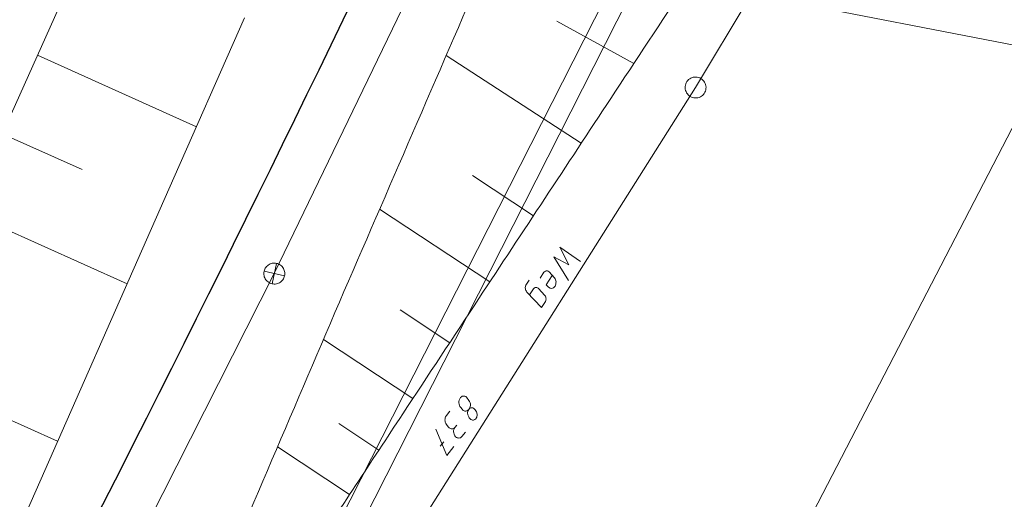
# Model space of a CAD drawing. Header units: metres. Extents: x 3425540 to 3446143, y 5432760 to 5444637.
# Tile 38 of 256: x 3435530 to 3435601, y 5438405 to 5438440. Entities that reach past the tile are written whole.
import ezdxf

# ---------------------------------------------------------------- set-up
doc = ezdxf.new("R2010")
doc.units = ezdxf.units.M
for name, color, linetype, lineweight in [('B_Bestand', 9, 'Continuous', 18), ('B_Böschung', 9, 'Continuous', 18), ('B_Flurgrenzen', 9, 'Continuous', 18), ('B_Gleisachse', 9, 'Continuous', 25), ('Bestand Kabeltröge', 9, 'Continuous', 18)]:
    doc.layers.add(name, color=color, linetype=linetype, lineweight=lineweight)

msp = doc.modelspace()

# ---------------------------------------------------------------- linework, layer by layer
at = {"layer": 'B_Bestand'}
for p, q in [((3435548.241, 5438421.62), (3435562.071, 5438450.286)), ((3435548.402, 5438422.352), (3435548.079, 5438420.887)), ((3435533.8, 5438393.181), (3435548.241, 5438421.62)), ((3435547.508, 5438421.782), (3435548.973, 5438421.458))]:
    msp.add_line(p, q, dxfattribs=at)
for points in [[(3435570.181, 5438422.477), (3435568.707, 5438423.513), (3435569.337, 5438422.257), (3435568.274, 5438422.831), (3435569.324, 5438421.125)], [(3435548.079, 5438420.887), (3435548.156, 5438420.875), (3435548.234, 5438420.87), (3435548.313, 5438420.873), (3435548.39, 5438420.885), (3435548.466, 5438420.905), (3435548.54, 5438420.932), (3435548.61, 5438420.967), (3435548.676, 5438421.01), (3435548.738, 5438421.059), (3435548.794, 5438421.114), (3435548.843, 5438421.174), (3435548.887, 5438421.24), (3435548.923, 5438421.309), (3435548.952, 5438421.382), (3435548.973, 5438421.458), (3435548.986, 5438421.536), (3435548.99, 5438421.614), (3435548.987, 5438421.692), (3435548.975, 5438421.77), (3435548.956, 5438421.846), (3435548.928, 5438421.919), (3435548.893, 5438421.99), (3435548.851, 5438422.056), (3435548.802, 5438422.117), (3435548.747, 5438422.173), (3435548.686, 5438422.223), (3435548.621, 5438422.266), (3435548.551, 5438422.303), (3435548.478, 5438422.331), (3435548.402, 5438422.352), (3435548.325, 5438422.365), (3435548.246, 5438422.37), (3435548.168, 5438422.366), (3435548.09, 5438422.355), (3435548.014, 5438422.335), (3435547.941, 5438422.307), (3435547.871, 5438422.272), (3435547.805, 5438422.23), (3435547.743, 5438422.181), (3435547.687, 5438422.126), (3435547.637, 5438422.066), (3435547.594, 5438422), (3435547.558, 5438421.93), (3435547.529, 5438421.858), (3435547.508, 5438421.782), (3435547.495, 5438421.704), (3435547.49, 5438421.626), (3435547.494, 5438421.548), (3435547.506, 5438421.47), (3435547.525, 5438421.394), (3435547.553, 5438421.32), (3435547.588, 5438421.25), (3435547.63, 5438421.184), (3435547.679, 5438421.123), (3435547.734, 5438421.067), (3435547.795, 5438421.017), (3435547.86, 5438420.973), (3435547.93, 5438420.937), (3435548.003, 5438420.909), (3435548.078, 5438420.888)], [(3435568.147, 5438421.493), (3435567.722, 5438420.823), (3435567.895, 5438420.646), (3435568.003, 5438420.578), (3435568.122, 5438420.553), (3435568.18, 5438420.566), (3435568.247, 5438420.591), (3435568.296, 5438420.643), (3435568.354, 5438420.707), (3435568.388, 5438420.787), (3435568.414, 5438420.854), (3435568.423, 5438420.949), (3435568.425, 5438421.031), (3435568.408, 5438421.11), (3435568.358, 5438421.242), (3435568.309, 5438421.324), (3435567.925, 5438421.751), (3435567.853, 5438421.797), (3435567.81, 5438421.808), (3435567.747, 5438421.814), (3435567.708, 5438421.805), (3435567.661, 5438421.785), (3435567.607, 5438421.752), (3435567.564, 5438421.712), (3435567.291, 5438421.281)], [(3435566.536, 5438420.09), (3435566.817, 5438420.533), (3435566.859, 5438420.573), (3435566.894, 5438420.601), (3435566.94, 5438420.622), (3435566.98, 5438420.631), (3435567.043, 5438420.624), (3435567.11, 5438420.598), (3435567.158, 5438420.568), (3435567.198, 5438420.526), (3435567.605, 5438420.083), (3435567.662, 5438420.013), (3435567.687, 5438419.947), (3435567.7, 5438419.888), (3435567.71, 5438419.798), (3435567.704, 5438419.735), (3435567.693, 5438419.692), (3435567.667, 5438419.624), (3435567.386, 5438419.181), (3435566.346, 5438420.294), (3435566.302, 5438420.356), (3435566.269, 5438420.41), (3435566.244, 5438420.477), (3435566.231, 5438420.535), (3435566.225, 5438420.606), (3435566.242, 5438420.712), (3435566.268, 5438420.78), (3435566.496, 5438421.139)]]:
    msp.add_lwpolyline(points, dxfattribs=at)
at = {"layer": 'B_Böschung'}
for p, q in [((3435541.363, 5438459.717), (3435524.891, 5438423.048)), ((3435546.111, 5438439.945), (3435540.682, 5438427.655)), ((3435574.002, 5438436.668), (3435568.472, 5438439.701)), ((3435531.273, 5438437.255), (3435542.663, 5438432.14)), ((3435570.233, 5438430.955), (3435560.554, 5438437.228)), ((3435528.75, 5438431.639), (3435534.463, 5438429.073)), ((3435566.807, 5438425.761), (3435562.441, 5438428.636)), ((3435540.682, 5438427.655), (3435529.594, 5438402.554)), ((3435526.228, 5438426.024), (3435537.687, 5438420.876)), ((3435563.678, 5438421.019), (3435555.784, 5438426.227)), ((3435560.811, 5438416.672), (3435557.25, 5438419.02)), ((3435558.172, 5438412.672), (3435551.768, 5438416.897)), ((3435521.183, 5438414.793), (3435532.713, 5438409.614)), ((3435555.737, 5438408.981), (3435552.866, 5438410.875)), ((3435553.638, 5438405.798), (3435548.466, 5438409.21))]:
    msp.add_line(p, q, dxfattribs=at)
for points, knots in [([(3435565.374, 5438448.344), (3435561.869, 5438440.26), (3435558.363, 5438432.175), (3435554.858, 5438424.09), (3435551.38, 5438416.068), (3435547.981, 5438408.014), (3435544.507, 5438399.988), (3435543.341, 5438397.295), (3435542.013, 5438394.656), (3435540.427, 5438392.187), (3435537.234, 5438387.216), (3435534.04, 5438382.246), (3435530.846, 5438377.276), (3435527.652, 5438372.306), (3435524.457, 5438367.336), (3435521.263, 5438362.365), (3435519.831, 5438360.137), (3435518.551, 5438357.813), (3435517.3, 5438355.479), (3435513.782, 5438348.919), (3435510.264, 5438342.358), (3435506.746, 5438335.797), (3435503.355, 5438329.473), (3435499.964, 5438323.15), (3435496.574, 5438316.826)], [0, 0, 0, 0, 0.177751, 0.177751, 0.177751, 0.354124, 0.354124, 0.354124, 0.413318, 0.413318, 0.413318, 0.532491, 0.532491, 0.532491, 0.651671, 0.651671, 0.651671, 0.705093, 0.705093, 0.705093, 0.855258, 0.855258, 0.855258, 1, 1, 1, 1]), ([(3435577.771, 5438442.381), (3435575.965, 5438439.643), (3435574.158, 5438436.905), (3435572.352, 5438434.166), (3435569.201, 5438429.389), (3435566.048, 5438424.612), (3435562.897, 5438419.835), (3435561.08, 5438417.082), (3435559.264, 5438414.328), (3435557.448, 5438411.574), (3435555.19, 5438408.151), (3435552.931, 5438404.73), (3435550.674, 5438401.306), (3435546.158, 5438394.456), (3435541.84, 5438387.477), (3435537.428, 5438380.558), (3435533.878, 5438374.992), (3435529.833, 5438369.707), (3435526.83, 5438363.826), (3435526.442, 5438363.067), (3435526.061, 5438362.304), (3435525.677, 5438361.542), (3435525.293, 5438360.781), (3435524.906, 5438360.02), (3435524.524, 5438359.257), (3435523.434, 5438357.084), (3435522.628, 5438354.78), (3435521.696, 5438352.534), (3435519.317, 5438346.802), (3435516.947, 5438341.067), (3435514.561, 5438335.338), (3435511.344, 5438327.615), (3435508.127, 5438319.893), (3435504.911, 5438312.17)], [0, 0, 0, 0, 0.065716, 0.065716, 0.065716, 0.180362, 0.180362, 0.180362, 0.246444, 0.246444, 0.246444, 0.328585, 0.328585, 0.328585, 0.492957, 0.492957, 0.492957, 0.625212, 0.625212, 0.625212, 0.642297, 0.642297, 0.642297, 0.659387, 0.659387, 0.659387, 0.70809, 0.70809, 0.70809, 0.832409, 0.832409, 0.832409, 1, 1, 1, 1])]:
    msp.add_open_spline(points, degree=3, knots=knots, dxfattribs=at)
at = {"layer": 'B_Flurgrenzen'}
for p, q in [((3435547.947, 5438394.126), (3435615.697, 5438527.468)), ((3435578.425, 5438434.944), (3435582.438, 5438441.626)), ((3435582.438, 5438441.626), (3435603.904, 5438437.451)), ((3435531.352, 5438297.402), (3435603.904, 5438437.451)), ((3435528.578, 5438356.006), (3435578.425, 5438434.944)), ((3435560.377, 5438409.581), (3435560.123, 5438409.258))]:
    msp.add_line(p, q, dxfattribs=at)
for points in [[(3435577.93, 5438435.507), (3435577.863, 5438435.44), (3435577.808, 5438435.368), (3435577.757, 5438435.284), (3435577.722, 5438435.198), (3435577.699, 5438435.107), (3435577.681, 5438435.012), (3435577.675, 5438434.921), (3435577.686, 5438434.828), (3435577.705, 5438434.735), (3435577.741, 5438434.649), (3435577.782, 5438434.566), (3435577.836, 5438434.488), (3435577.898, 5438434.417), (3435577.97, 5438434.354), (3435578.046, 5438434.303), (3435578.127, 5438434.256), (3435578.217, 5438434.225), (3435578.307, 5438434.203), (3435578.399, 5438434.197), (3435578.496, 5438434.203), (3435578.588, 5438434.214), (3435578.678, 5438434.238), (3435578.768, 5438434.278), (3435578.846, 5438434.323), (3435578.921, 5438434.381), (3435578.988, 5438434.448), (3435579.043, 5438434.52), (3435579.094, 5438434.605), (3435579.129, 5438434.69), (3435579.152, 5438434.781), (3435579.17, 5438434.876), (3435579.176, 5438434.968), (3435579.165, 5438435.06), (3435579.146, 5438435.154), (3435579.109, 5438435.24), (3435579.069, 5438435.322), (3435579.015, 5438435.4), (3435578.953, 5438435.471), (3435578.881, 5438435.534), (3435578.805, 5438435.585), (3435578.724, 5438435.632), (3435578.634, 5438435.663), (3435578.544, 5438435.686), (3435578.452, 5438435.691), (3435578.355, 5438435.685), (3435578.263, 5438435.674), (3435578.173, 5438435.651), (3435578.083, 5438435.61), (3435578.005, 5438435.565), (3435577.93, 5438435.507)], [(3435562.176, 5438411.898), (3435562.231, 5438411.946), (3435562.268, 5438411.97), (3435562.326, 5438411.997), (3435562.365, 5438412.002), (3435562.405, 5438412.007), (3435562.456, 5438412.003), (3435562.51, 5438411.979), (3435562.565, 5438411.935), (3435562.623, 5438411.872), (3435562.684, 5438411.788), (3435562.722, 5438411.722), (3435562.752, 5438411.645), (3435562.775, 5438411.537), (3435562.774, 5438411.466), (3435562.763, 5438411.384), (3435562.748, 5438411.342), (3435562.707, 5438411.266), (3435562.672, 5438411.222), (3435562.617, 5438411.175), (3435562.551, 5438411.136), (3435562.502, 5438411.12), (3435562.432, 5438411.122), (3435562.389, 5438411.137), (3435562.325, 5438411.169), (3435562.291, 5438411.196), (3435562.244, 5438411.251), (3435562.208, 5438411.297), (3435562.17, 5438411.363), (3435562.143, 5438411.42), (3435562.114, 5438411.497), (3435562.098, 5438411.546), (3435562.09, 5438411.605), (3435562.092, 5438411.676), (3435562.105, 5438411.738), (3435562.135, 5438411.823), (3435562.176, 5438411.898), (3435562.211, 5438411.943), (3435562.252, 5438412.019), (3435562.283, 5438412.103), (3435562.295, 5438412.165), (3435562.297, 5438412.236), (3435562.29, 5438412.296), (3435562.271, 5438412.364), (3435562.255, 5438412.413), (3435562.228, 5438412.47), (3435562.19, 5438412.536), (3435562.14, 5438412.611), (3435562.069, 5438412.703), (3435562.011, 5438412.767), (3435561.955, 5438412.811), (3435561.901, 5438412.834), (3435561.839, 5438412.847), (3435561.768, 5438412.849), (3435561.7, 5438412.83), (3435561.643, 5438412.803), (3435561.579, 5438412.745), (3435561.529, 5438412.658), (3435561.481, 5438412.551), (3435561.462, 5438412.458), (3435561.463, 5438412.368), (3435561.475, 5438412.268), (3435561.505, 5438412.191), (3435561.545, 5438412.105), (3435561.595, 5438412.03), (3435561.691, 5438411.9), (3435561.772, 5438411.819), (3435561.836, 5438411.787), (3435561.898, 5438411.774), (3435561.969, 5438411.773), (3435562.038, 5438411.791), (3435562.104, 5438411.829), (3435562.176, 5438411.898)], [(3435561.313, 5438410.774), (3435561.181, 5438410.607), (3435561.127, 5438410.56), (3435561.089, 5438410.535), (3435561.032, 5438410.508), (3435560.972, 5438410.501), (3435560.921, 5438410.505), (3435560.859, 5438410.518), (3435560.806, 5438410.542), (3435560.761, 5438410.577), (3435560.703, 5438410.64), (3435560.571, 5438410.816), (3435560.521, 5438410.891), (3435560.492, 5438410.968), (3435560.471, 5438411.056), (3435560.47, 5438411.147), (3435560.474, 5438411.198), (3435560.484, 5438411.28), (3435560.514, 5438411.364), (3435560.573, 5438411.462), (3435560.818, 5438411.775)], [(3435559.804, 5438410.481), (3435560.608, 5438408.589), (3435561.106, 5438409.225)], [(3435561.928, 5438410.274), (3435561.675, 5438409.95), (3435561.611, 5438409.892), (3435561.574, 5438409.867), (3435561.525, 5438409.851), (3435561.466, 5438409.844), (3435561.415, 5438409.848), (3435561.352, 5438409.861), (3435561.299, 5438409.884), (3435561.232, 5438409.937), (3435561.185, 5438409.992), (3435561.149, 5438410.038), (3435561.12, 5438410.115), (3435561.099, 5438410.204), (3435561.089, 5438410.283), (3435561.089, 5438410.374), (3435561.092, 5438410.425), (3435561.131, 5438410.52), (3435561.181, 5438410.607)]]:
    msp.add_lwpolyline(points, dxfattribs=at)
at = {"layer": 'B_Gleisachse'}
msp.add_arc((3433993.82, 5439191.946), 1731.28, 332.934664, 337.143656, dxfattribs=at)
at = {"layer": 'Bestand Kabeltröge'}
msp.add_line((3435549.284, 5438393.447), (3435617.034, 5438526.789), dxfattribs=at)

doc.saveas('drawing.dxf')
